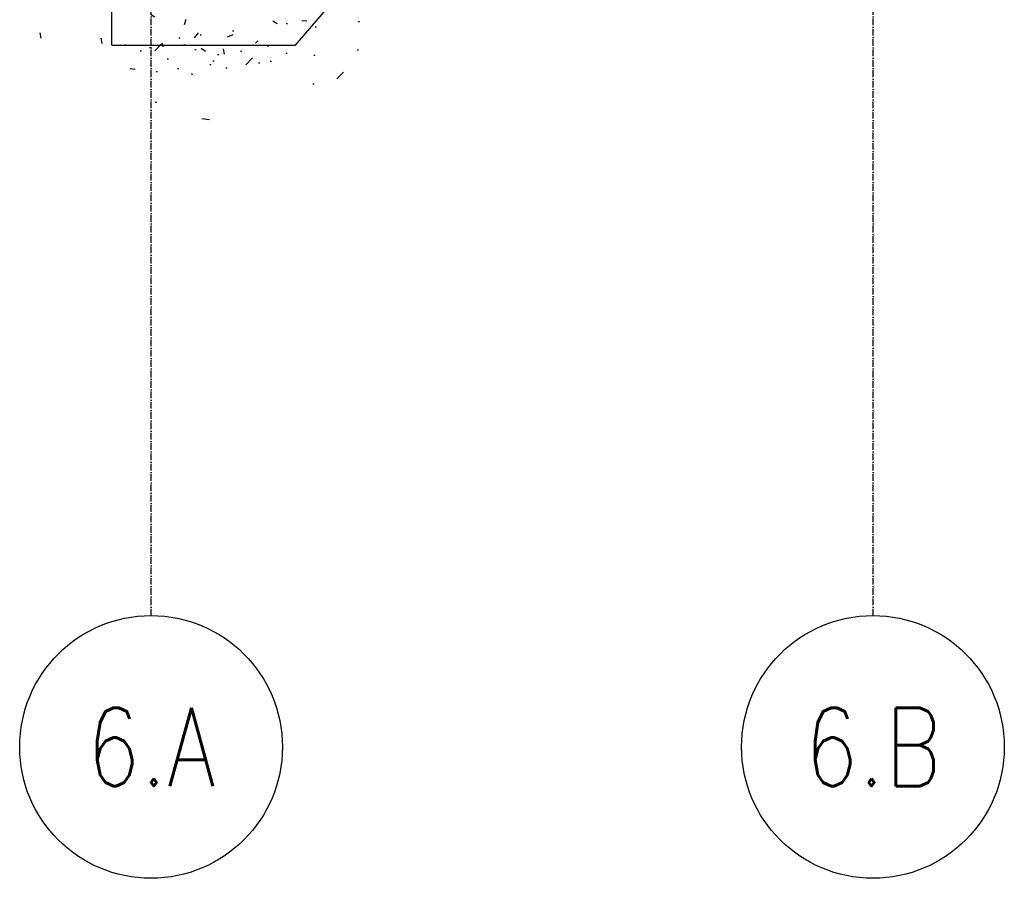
# Model space of a CAD drawing. Header units: centimetres. Extents: x 657501712 to 657529232, y 555122765 to 555182979.
# Tile 1 of 77: x 657502575 to 657503454, y 555122767 to 555123534. Entities that reach past the tile are written whole.
import ezdxf
from ezdxf.enums import TextEntityAlignment as Align

# ---------------------------------------------------------------- set-up
doc = ezdxf.new("R2010")
doc.units = ezdxf.units.CM
doc.header["$LTSCALE"] = 0.1
doc.linetypes.add('ZKZOK_PW_06_00_300$0$ACAD_ISO04W100', pattern=[30.5, 24, -3, 0.5, -3])
doc.linetypes.add('ZKZOK_PW_06_00_300$0$ACAD_ISO10W100', pattern=[18.5, 12, -3, 0.5, -3])
for name, color, linetype in [('xrefs', 7, 'Continuous'), ('ZKZOK_PW_06_00_300$0$A_GB_100T', 2, 'Continuous'), ('ZKZOK_PW_06_00_300$0$G_GB_030L', 7, 'ZKZOK_PW_06_00_300$0$ACAD_ISO04W100'), ('ZKZOK_PW_06_00_300$0$S_GB_309H', 9, 'Continuous'), ('ZKZOK_PW_06_00_300$0$S_GB_309L', 9, 'Continuous')]:
    doc.layers.add(name, color=color, linetype=linetype)
doc.styles.add('ZKZOK_PW_06_00_300$0$ROMANS', font='romans.shx', dxfattribs={"width": 0.8})

# ---------------------------------------------------------------- blocks, each defined once
blk = doc.blocks.new('wer')
at = {"layer": 'ZKZOK_PW_06_00_300$0$S_GB_309H'}
h = blk.add_hatch(dxfattribs=at)
h.set_pattern_fill('AR-CONC', color=251, scale=3, angle=-2.067360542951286e-14)
h.set_pattern_definition([(49.99999999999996, (-606824.3806915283, -35883.3379535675), (546.554006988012, -47.81725661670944), [57.15, -628.65]), (355, (-606824.3806915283, -35883.3379535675), (-105.7302642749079, 573.1705357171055), [45.72, -502.92175251]), (100.4514446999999, (-606778.8346700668, -35887.32271194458), (440.82374127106, 525.3532557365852), [48.57002639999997, -534.2707337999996]), (46.18419999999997, (-606824.3806915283, -35730.93795204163), (813.2371226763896, -126.1269837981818), [85.72499999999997, -942.9749999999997]), (96.63555760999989, (-606756.6109905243, -35741.44845294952), (712.2124021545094, 742.2783737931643), [72.85506942, -801.4068244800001]), (351.1841511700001, (-606824.3806915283, -35730.93795204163), (712.2124021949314, 742.2783737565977), [68.57990121, -754.37919576]), (20.99999999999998, (-606748.1806907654, -35769.0379524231), (454.8431738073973, -306.795594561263), [57.15000000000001, -628.6500000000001]), (326, (-606748.1806907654, -35769.0379524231), (185.4060850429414, 552.5638983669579), [45.72, -502.92]), (71.45144499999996, (-606710.2770938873, -35794.60425186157), (640.2492578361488, 245.7683066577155), [48.57002640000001, -534.2698128]), (37.49999999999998, (-606824.3806915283, -35883.3379535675), (9.265809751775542, 253.6651166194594), [0, -496.824, 0, -510.54, 0, -504.8250000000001]), (7.499999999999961, (-606824.3806915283, -35883.3379535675), (200.4589875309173, 300.5417244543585), [0, -291.0839999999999, 0, -485.394, 0, -192.405]), (327.4999999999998, (-606994.3066911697, -35883.33795261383), (406.7717855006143, -17.18623197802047), [0, -190.5, 0, -594.3600000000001, 0, -788.6700000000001]), (317.4999999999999, (-607070.506690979, -35883.3379535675), (444.3875441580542, 76.27947309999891), [0, -247.65, 0, -394.716, 0, -560.0699999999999])])
h.paths.add_polyline_path([(-47520.00140953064, -1573.602324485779), (-48471.8955783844, -1565.378612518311), (-49270.30875015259, -2499.999998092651), (-50400.02553272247, -2499.999998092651), (-50400.02553272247, -2849.999998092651), (-49108.97899913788, -2849.999998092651), (-48311.75883293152, -1915.365552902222), (-47520.00141048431, -1922.253675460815), (-47520.00140857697, -1728.663480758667, -0.4142135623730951), (-47535.00140857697, -1713.663480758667, -0.4142135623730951), (-47520.00140953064, -1698.663480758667)])
h.paths.add_polyline_path([(-50400.02553272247, -2499.999998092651), (-50750.02553272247, -2499.999998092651), (-50750.02553367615, -2849.999998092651), (-50400.02553272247, -2849.999998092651)])
at = {"layer": 'ZKZOK_PW_06_00_300$0$A_GB_100T', "color": 251}
for centre in [(-50401.08815479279, -9119.470261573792), (-43951.08815479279, -9119.470260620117)]:
    blk.add_circle(centre, 1173.582974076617, dxfattribs=at)
at = {"layer": 'ZKZOK_PW_06_00_300$0$G_GB_030L', "color": 251, "linetype": 'ZKZOK_PW_06_00_300$0$ACAD_ISO10W100', "ltscale": 50}
for p, q in [((-50400.0255355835, -7945.887768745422), (-50400.0255355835, 12344.07594299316)), ((-50400.0255355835, -7945.887768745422), (-50400.0255355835, 12344.07594394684)), ((-43950.02553367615, -7945.887768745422), (-43950.02553367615, 12344.07594203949)), ((-43950.02553272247, -7945.887768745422), (-43950.02553272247, 12344.07594299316))]:
    blk.add_line(p, q, dxfattribs=at)
at = {"layer": 'ZKZOK_PW_06_00_300$0$S_GB_309L', "color": 251}
for p, q in [((-49108.97899913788, -2849.999998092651), (-48311.75883293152, -1915.365552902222)), ((-50750.02553367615, -2849.999998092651), (-50750.0255317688, -2349.999998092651)), ((-50750.02553367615, -2849.999998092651), (-49108.97899913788, -2849.999998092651))]:
    blk.add_line(p, q, dxfattribs=at)
at = {"layer": 'ZKZOK_PW_06_00_300$0$A_GB_100T', "color": 251, "style": 'ZKZOK_PW_06_00_300$0$ROMANS', "width": 0.8}
for s, p in [('6.A', (-50401.08900356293, -9119.470052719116)), ('6.B', (-43951.0890007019, -9119.470052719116))]:
    blk.add_text(s, height=700, dxfattribs=at).set_placement(p, align=Align.MIDDLE)

msp = doc.modelspace()

# ---------------------------------------------------------------- block references
at = {"layer": 'xrefs', "xscale": 0.1, "yscale": 0.1, "zscale": 0.1}
msp.add_blockref('wer', (657507732.19427, 555123796.7207938), dxfattribs=at)

doc.saveas('drawing.dxf')
